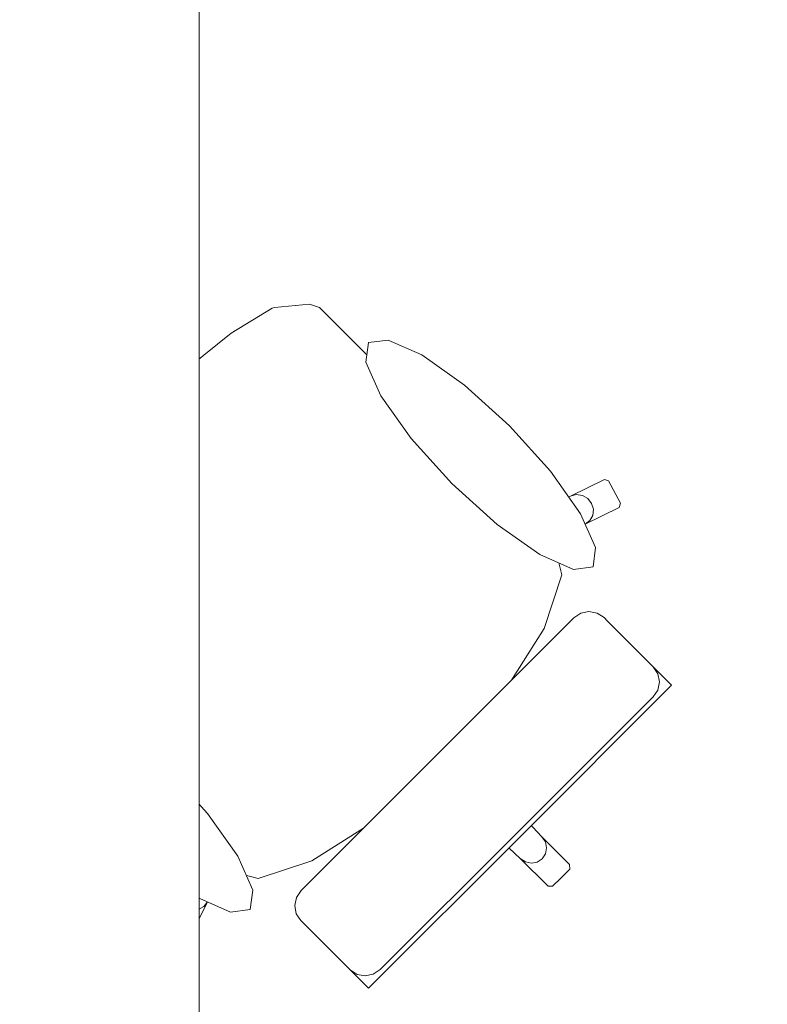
# Model space of a CAD drawing. Header units: metres. Extents: x -3.6 to 90.7, y -11.1 to 18.
# Tile 59 of 256: x 8.482 to 9.017, y 1.46 to 2.165. Entities that reach past the tile are written whole.
import ezdxf

# ---------------------------------------------------------------- set-up
doc = ezdxf.new("R2010")
doc.units = ezdxf.units.M
doc.header["$MEASUREMENT"] = 0
doc.linetypes.add('Wipeout_Contour', pattern=[1, 0, -1])
doc.layers.add('152 - Bemaßung_ Beschriftung.Ausbau', color=7, linetype='Continuous')
doc.layers.add('701 - Einrichtung.Möbel', color=7, linetype='Continuous')
doc.styles.add('ERSTELLTER_STIL_2', font='txt')
doc.dimstyles.new('ERSTELLTER_STIL__3', dxfattribs={"dimtxt": 0.1, "dimasz": 0.0532, "dimexe": 0.18, "dimexo": 0.0625, "dimgap": 0, "dimtad": 1, "dimtih": 1, "dimtoh": 1, "dimzin": 0, "dimdsep": 46, "dimtxsty": 'ERSTELLTER_STIL_2', "dimblk": 'ARROWHEAD_2', "dimblk1": 'ARROWHEAD_2', "dimblk2": 'ARROWHEAD_2', "dimcen": 0.09, "dimse1": 1, "dimse2": 1, "dimclrd": 7, "dimclre": 7, "dimclrt": 7, "dimazin": 0, "dimtfac": 1, "dimtdec": 4, "dimtmove": 0, "dimatfit": 3, "dimfxl": 1, "dimtolj": 1, "dimtzin": 0, "dimarcsym": 0})

# ---------------------------------------------------------------- blocks, each defined once
blk = doc.blocks.new('*D422')
at = {"layer": '152 - Bemaßung_ Beschriftung.Ausbau', "color": 7, "linetype": 'Continuous', "lineweight": 5}
for p, q in [((7.81, -4.6125), (7.81, -4.5075)), ((7.83021, -4.525), (7.78979, -4.595)), ((11.29021, -4.525), (11.24979, -4.595)), ((7.81, -4.56), (11.27, -4.56))]:
    blk.add_line(p, q, dxfattribs=at)
at = {"layer": '152 - Bemaßung_ Beschriftung.Ausbau', "color": 7, "lineweight": 5, "char_height": 0.1, "attachment_point": 7, "style": 'ERSTELLTER_STIL_2'}
for s, insert in [('\\A1;{\\pql;\\fArial|b0|i0|c0|p38;3,46}', (9.33108, -4.54)), ('\\A1;{\\pql;\\fArial|b0|i0|c0|p38;15}', (11.098, -4.54))]:
    blk.add_mtext(s, dxfattribs=dict(at, insert=insert))
blk = doc.blocks.new('ARROWHEAD_2')
at = {"color": 0, "linetype": 'Continuous', "lineweight": 0}
for p, q in [((-0.378, -0.655), (0.378, 0.655)), ((0, 0), (-1, 0))]:
    blk.add_line(p, q, dxfattribs=at)
blk = doc.blocks.new('*D423')
at = {"layer": '152 - Bemaßung_ Beschriftung.Ausbau', "color": 7, "linetype": 'Continuous', "lineweight": 5}
for p, q in [((11.27, -4.6125), (11.27, -4.5075)), ((11.42, -4.6125), (11.42, -4.5075)), ((11.29021, -4.525), (11.24979, -4.595)), ((11.44021, -4.525), (11.39979, -4.595)), ((7.81, -4.56), (11.27, -4.56)), ((11.27, -4.56), (11.42, -4.56))]:
    blk.add_line(p, q, dxfattribs=at)

msp = doc.modelspace()

# ---------------------------------------------------------------- wipeouts: each hides what was drawn before it
at = {"color": 254, "linetype": 'Wipeout_Contour', "lineweight": 0, "ltscale": 256.141303}
msp.add_wipeout([(8.7323, 1.92302), (8.71284, 1.94248), (8.6961, 1.95922), (8.68913, 1.96152), (8.66396, 1.95918), (8.66239, 1.95856), (8.63305, 1.94075), (8.59391, 1.90931), (8.59331, 1.90882), (8.5509, 1.86908), (8.8691, 1.55088), (8.8753, 1.55708), (8.87523, 1.56024), (8.85533, 1.58014), (8.82937, 1.60796), (8.84652, 1.62511), (8.83039, 1.64124), (8.80951, 1.66212), (8.82743, 1.68261), (8.85704, 1.72935), (8.86972, 1.76768), (8.86359, 1.7916), (8.88635, 1.80392), (8.91067, 1.81594), (8.91159, 1.81893), (8.90314, 1.83504), (8.90012, 1.83607), (8.87579, 1.82405), (8.84507, 1.81025)], dxfattribs=at).dxf.layer = '701 - Einrichtung.Möbel'

# ---------------------------------------------------------------- next in the draw order: linework, layer by layer
at = {"layer": '701 - Einrichtung.Möbel', "color": 7, "linetype": 'Continuous', "lineweight": 5}
for p, q in [((8.66396, 1.95918), (8.68913, 1.96152)), ((8.68913, 1.96152), (8.6961, 1.95922)), ((8.63305, 1.94075), (8.66239, 1.95856)), ((8.66239, 1.95856), (8.66396, 1.95918)), ((8.6961, 1.95922), (8.71284, 1.94248)), ((8.59391, 1.90931), (8.63305, 1.94075)), ((8.71284, 1.94248), (8.7323, 1.92302)), ((8.59331, 1.90882), (8.59391, 1.90931)), ((8.87579, 1.82405), (8.90012, 1.83607)), ((8.90012, 1.83607), (8.90314, 1.83504)), ((8.90314, 1.83504), (8.91159, 1.81893)), ((8.87579, 1.82405), (8.87997, 1.82515)), ((8.87997, 1.82515), (8.88431, 1.82455)), ((8.88431, 1.82455), (8.88816, 1.82234)), ((8.88816, 1.82234), (8.89093, 1.81886)), ((8.91067, 1.81594), (8.88635, 1.80392)), ((8.89093, 1.81886), (8.8922, 1.81463)), ((8.8922, 1.81463), (8.89178, 1.81031)), ((8.91159, 1.81893), (8.91067, 1.81594)), ((8.88972, 1.80655), (8.88635, 1.80392)), ((8.89178, 1.81031), (8.88972, 1.80655)), ((8.87523, 1.56024), (8.8753, 1.55708))]:
    msp.add_line(p, q, dxfattribs=at)

# ---------------------------------------------------------------- next in the draw order: wipeouts: each hides what was drawn before it
at = {"color": 254, "linetype": 'Wipeout_Contour', "lineweight": 0, "ltscale": 256.28078}
msp.add_wipeout([(8.49696, 1.68768), (8.60974, 1.57491), (8.59593, 1.54419), (8.58391, 1.51987), (8.58495, 1.51684), (8.60105, 1.50839), (8.60404, 1.50931), (8.61607, 1.53363), (8.62838, 1.55639), (8.6523, 1.55026), (8.69063, 1.56294), (8.73737, 1.59255), (8.75786, 1.61047), (8.77874, 1.5896), (8.79487, 1.57346), (8.81203, 1.59062), (8.83984, 1.56465), (8.85974, 1.54475), (8.8629, 1.54469), (8.8691, 1.55088), (8.5509, 1.86908), (8.51116, 1.82667), (8.51067, 1.82607), (8.47924, 1.78693), (8.46143, 1.75759), (8.4608, 1.75602), (8.45846, 1.73085), (8.46077, 1.72388), (8.47751, 1.70714)], dxfattribs=at).dxf.layer = '701 - Einrichtung.Möbel'

# ---------------------------------------------------------------- next in the draw order: linework, layer by layer
at = {"layer": '701 - Einrichtung.Möbel', "color": 7, "linetype": 'Continuous', "lineweight": 5}
for p, q in [((8.7323, 1.92302), (8.84507, 1.81025)), ((8.5509, 1.86908), (8.59331, 1.90882)), ((8.5509, 1.86908), (8.51116, 1.82667)), ((8.51067, 1.82607), (8.47924, 1.78693)), ((8.51116, 1.82667), (8.51067, 1.82607)), ((8.84507, 1.81025), (8.87579, 1.82405)), ((8.86355, 1.79177), (8.84507, 1.81025)), ((8.88635, 1.80392), (8.86359, 1.7916)), ((8.86355, 1.79177), (8.86359, 1.7916)), ((8.86359, 1.7916), (8.86972, 1.76768)), ((8.86972, 1.76768), (8.85704, 1.72935)), ((8.85704, 1.72935), (8.82743, 1.68261)), ((8.47751, 1.70714), (8.49696, 1.68768)), ((8.49696, 1.68768), (8.60974, 1.57491)), ((8.82743, 1.68261), (8.80951, 1.66212)), ((8.80951, 1.66212), (8.78541, 1.63457)), ((8.80951, 1.66212), (8.83039, 1.64124)), ((8.83039, 1.64124), (8.84652, 1.62511)), ((8.75786, 1.61047), (8.78541, 1.63457)), ((8.84652, 1.62511), (8.82937, 1.60796)), ((8.73737, 1.59255), (8.75786, 1.61047)), ((8.75786, 1.61047), (8.77874, 1.5896)), ((8.82937, 1.60796), (8.8207, 1.59929)), ((8.82937, 1.60796), (8.85533, 1.58014)), ((8.81203, 1.59062), (8.8207, 1.59929)), ((8.69063, 1.56294), (8.73737, 1.59255)), ((8.77874, 1.5896), (8.79487, 1.57346)), ((8.79487, 1.57346), (8.81203, 1.59062)), ((8.81203, 1.59062), (8.83984, 1.56465)), ((8.85533, 1.58014), (8.85783, 1.57647)), ((8.85533, 1.58014), (8.87523, 1.56024)), ((8.60974, 1.57491), (8.59593, 1.54419)), ((8.62821, 1.55643), (8.60974, 1.57491)), ((8.85783, 1.57647), (8.85877, 1.57217)), ((8.858, 1.56791), (8.85565, 1.56433)), ((8.85877, 1.57217), (8.858, 1.56791)), ((8.6523, 1.55026), (8.69063, 1.56294)), ((8.83984, 1.56465), (8.84352, 1.56215)), ((8.83984, 1.56465), (8.85974, 1.54475)), ((8.84352, 1.56215), (8.84781, 1.56121)), ((8.84781, 1.56121), (8.85208, 1.56198)), ((8.85208, 1.56198), (8.85565, 1.56433)), ((8.61607, 1.53363), (8.62838, 1.55639)), ((8.62821, 1.55643), (8.62838, 1.55639)), ((8.62838, 1.55639), (8.6523, 1.55026)), ((8.8753, 1.55708), (8.8691, 1.55088)), ((8.59593, 1.54419), (8.58391, 1.51987)), ((8.59593, 1.54419), (8.59483, 1.54001)), ((8.85974, 1.54475), (8.8629, 1.54469)), ((8.8629, 1.54469), (8.8691, 1.55088)), ((8.59483, 1.54001), (8.59543, 1.53567)), ((8.59543, 1.53567), (8.59764, 1.53182)), ((8.59764, 1.53182), (8.60112, 1.52905)), ((8.60404, 1.50931), (8.61607, 1.53363)), ((8.60967, 1.52821), (8.61343, 1.53026)), ((8.61343, 1.53026), (8.61607, 1.53363)), ((8.60112, 1.52905), (8.60535, 1.52778)), ((8.60535, 1.52778), (8.60967, 1.52821)), ((8.58391, 1.51987), (8.58495, 1.51684)), ((8.58495, 1.51684), (8.60105, 1.50839)), ((8.60105, 1.50839), (8.60404, 1.50931))]:
    msp.add_line(p, q, dxfattribs=at)

# ---------------------------------------------------------------- next in the draw order: wipeouts: each hides what was drawn before it
at = {"color": 254, "linetype": 'Wipeout_Contour', "lineweight": 0, "ltscale": 144.177897}
msp.add_wipeout([(8.83226, 1.87437), (8.79993, 1.90355), (8.76938, 1.92515), (8.74526, 1.93586), (8.73123, 1.93407), (8.72945, 1.92005), (8.74016, 1.89593), (8.76176, 1.86538), (8.79094, 1.83305), (8.82327, 1.80387), (8.85382, 1.78228), (8.87794, 1.77156), (8.89196, 1.77335), (8.89375, 1.78737), (8.88303, 1.81149), (8.86144, 1.84204)], dxfattribs=at).dxf.layer = '701 - Einrichtung.Möbel'
at = {"color": 254, "linetype": 'Wipeout_Contour', "lineweight": 0, "ltscale": 133.727413}
msp.add_wipeout([(8.87822, 1.73699), (8.7806, 1.63938), (8.83976, 1.58022), (8.94822, 1.68868), (8.94294, 1.69396), (8.94054, 1.69637), (8.93503, 1.70187), (8.93256, 1.70435), (8.92543, 1.71147), (8.90805, 1.72885), (8.90226, 1.73465), (8.89983, 1.73707), (8.89488, 1.74037), (8.88904, 1.74151), (8.88319, 1.74033)], dxfattribs=at).dxf.layer = '701 - Einrichtung.Möbel'
at = {"color": 254, "linetype": 'Wipeout_Contour', "lineweight": 0, "ltscale": 139.570078}
msp.add_wipeout([(8.54561, 1.58773), (8.57794, 1.55854), (8.60849, 1.53695), (8.63261, 1.52623), (8.64663, 1.52802), (8.64842, 1.54204), (8.63771, 1.56617), (8.61611, 1.59672), (8.58693, 1.62904), (8.5546, 1.65822), (8.52405, 1.67982), (8.49993, 1.69054), (8.48591, 1.68875), (8.48412, 1.67472), (8.49484, 1.6506), (8.51643, 1.62005)], dxfattribs=at).dxf.layer = '701 - Einrichtung.Möbel'

# ---------------------------------------------------------------- next in the draw order: linework, layer by layer
at = {"layer": '701 - Einrichtung.Möbel', "color": 7, "linetype": 'Continuous', "lineweight": 5}
for p, q in [((8.88319, 1.74033), (8.88904, 1.74151)), ((8.88904, 1.74151), (8.89488, 1.74037)), ((8.87822, 1.73699), (8.88319, 1.74033)), ((8.89488, 1.74037), (8.89983, 1.73707)), ((8.89983, 1.73707), (8.90226, 1.73465)), ((8.90226, 1.73465), (8.90805, 1.72885)), ((8.90805, 1.72885), (8.92543, 1.71147)), ((8.92543, 1.71147), (8.93256, 1.70435)), ((8.93256, 1.70435), (8.93503, 1.70187)), ((8.93503, 1.70187), (8.94054, 1.69637)), ((8.93833, 1.69692), (8.93505, 1.70185)), ((8.93946, 1.69109), (8.93833, 1.69692)), ((8.94054, 1.69637), (8.94294, 1.69396)), ((8.94294, 1.69396), (8.94822, 1.68868)), ((8.93493, 1.68028), (8.93826, 1.68525)), ((8.93826, 1.68525), (8.93946, 1.69109))]:
    msp.add_line(p, q, dxfattribs=at)
at = {"layer": '701 - Einrichtung.Möbel', "color": 7, "linetype": 'Continuous', "lineweight": 5, "flags": 128}
for points in [[(8.83226, 1.87437), (8.86144, 1.84204), (8.88303, 1.81149), (8.89375, 1.78737), (8.89196, 1.77335), (8.87794, 1.77156), (8.85382, 1.78228), (8.82327, 1.80387), (8.79094, 1.83305), (8.76176, 1.86538), (8.74016, 1.89593), (8.72945, 1.92005), (8.73123, 1.93407), (8.74526, 1.93586), (8.76938, 1.92515), (8.79993, 1.90355)], [(8.54561, 1.58773), (8.57794, 1.55854), (8.60849, 1.53695), (8.63261, 1.52623), (8.64663, 1.52802), (8.64842, 1.54204), (8.63771, 1.56617), (8.61611, 1.59672), (8.58693, 1.62904), (8.5546, 1.65822), (8.52405, 1.67982), (8.49993, 1.69054), (8.48591, 1.68875), (8.48412, 1.67472), (8.49484, 1.6506), (8.51643, 1.62005)]]:
    msp.add_lwpolyline(points, close=True, dxfattribs=at)

# ---------------------------------------------------------------- next in the draw order: wipeouts: each hides what was drawn before it
at = {"color": 254, "linetype": 'Wipeout_Contour', "lineweight": 0, "ltscale": 136.324602}
msp.add_wipeout([(8.68299, 1.54177), (8.67966, 1.5368), (8.67847, 1.53094), (8.67962, 1.5251), (8.68291, 1.52015), (8.68534, 1.51772), (8.69113, 1.51193), (8.70851, 1.49455), (8.71563, 1.48743), (8.71811, 1.48495), (8.72362, 1.47945), (8.72602, 1.47704), (8.7313, 1.47176), (8.83976, 1.58022), (8.7806, 1.63938)], dxfattribs=at).dxf.layer = '701 - Einrichtung.Möbel'

# ---------------------------------------------------------------- next in the draw order: linework, layer by layer
at = {"layer": '701 - Einrichtung.Möbel', "color": 7, "linetype": 'Continuous', "lineweight": 5}
for p, q in [((8.7806, 1.63938), (8.87822, 1.73699)), ((8.94822, 1.68868), (8.83976, 1.58022)), ((8.83732, 1.58267), (8.93493, 1.68028)), ((8.7806, 1.63938), (8.68299, 1.54177)), ((8.7313, 1.47176), (8.83976, 1.58022)), ((8.83732, 1.58267), (8.7397, 1.48505)), ((8.68299, 1.54177), (8.67966, 1.5368)), ((8.67966, 1.5368), (8.67847, 1.53094)), ((8.67847, 1.53094), (8.67962, 1.5251)), ((8.67962, 1.5251), (8.68291, 1.52015)), ((8.68291, 1.52015), (8.68534, 1.51772)), ((8.68534, 1.51772), (8.69113, 1.51193)), ((8.69113, 1.51193), (8.70851, 1.49455)), ((8.70851, 1.49455), (8.71563, 1.48743)), ((8.71563, 1.48743), (8.71811, 1.48495)), ((8.71811, 1.48495), (8.72362, 1.47945)), ((8.72306, 1.48165), (8.71813, 1.48493)), ((8.72889, 1.48052), (8.72306, 1.48165)), ((8.73473, 1.48172), (8.72889, 1.48052)), ((8.7397, 1.48505), (8.73473, 1.48172)), ((8.72362, 1.47945), (8.72602, 1.47704)), ((8.72602, 1.47704), (8.7313, 1.47176))]:
    msp.add_line(p, q, dxfattribs=at)

# ---------------------------------------------------------------- next in the draw order: wipeouts: each hides what was drawn before it
at = {"color": 254, "linetype": 'Wipeout_Contour', "lineweight": 0, "ltscale": 54.861781}
msp.add_wipeout([(7.81, 3.00998), (7.81, 1.00998), (8.61, 1.00998), (8.61, 2.20998), (10.01, 2.20998), (10.01, 3.00998)], dxfattribs=at).dxf.layer = '701 - Einrichtung.Möbel'

# ---------------------------------------------------------------- next in the draw order: linework, layer by layer
at = {"layer": '701 - Einrichtung.Möbel', "color": 7, "linetype": 'Continuous', "lineweight": 5, "flags": 128}
msp.add_lwpolyline([(7.81, 3.00998), (7.81, 1.00998), (8.61, 1.00998), (8.61, 2.20998), (10.01, 2.20998), (10.01, 3.00998)], close=True, dxfattribs=at)

# ---------------------------------------------------------------- next in the draw order: dimensions: what is measured, and where the dimension line sits
at = {"layer": '152 - Bemaßung_ Beschriftung.Ausbau', "color": 7, "linetype": 'Continuous', "lineweight": 5}
for base, p1, p2, picture, middle in [((11.27, -4.56), (7.81, 2.94998), (11.27, 2.94998), '*D422', (9.46097, -4.49)), ((11.42, -4.56), (11.27, 2.94998), (11.42, 2.94998), '*D423', (11.17423, -4.49))]:
    dim = msp.add_linear_dim(base=base, p1=p1, p2=p2, dimstyle='ERSTELLTER_STIL__3', dxfattribs=at)
    dim.commit()
    dim.dimension.update_dxf_attribs({"geometry": picture, "text_midpoint": middle, "dimtype": 160})

doc.saveas('drawing.dxf')
